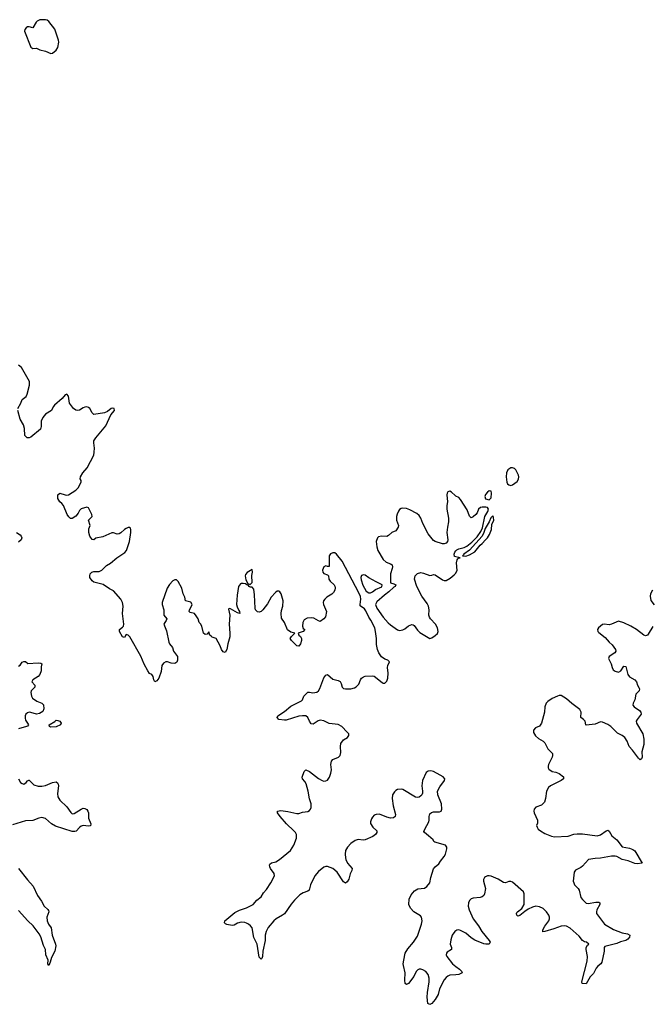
# Model space of a CAD drawing. Header units: inches. Extents: x 2005975 to 2217453, y 644152 to 846769.
# Tile 29 of 162: x 2045144 to 2052185, y 732059 to 743019. Entities that reach past the tile are written whole.
import ezdxf

# ---------------------------------------------------------------- set-up
doc = ezdxf.new("R2010")
doc.units = ezdxf.units.IN
doc.header["$MEASUREMENT"] = 0
for name, color, linetype in [('C0743', 7, 'Continuous'), ('C0744', 7, 'Continuous'), ('C0753', 7, 'Continuous')]:
    doc.layers.add(name, color=color, linetype=linetype)

msp = doc.modelspace()

# ---------------------------------------------------------------- linework, layer by layer
at = {"layer": 'C0743', "color": 6, "elevation": 400}
for points in [[(2045124, 738690), (2045156, 738750), (2045170, 738790), (2045215, 738825), (2045228, 738850), (2045252, 738950), (2045252, 738990), (2045166, 739146), (2045130, 739173)], [(2050000, 732387), (2049930, 732382), (2049910, 732374), (2049890, 732356), (2049870, 732330), (2049817, 732230), (2049800, 732170), (2049770, 732114), (2049730, 732070), (2049710, 732059), (2049688, 732068), (2049679, 732139), (2049683, 732190), (2049703, 732310), (2049703, 732350), (2049691, 732390), (2049663, 732423), (2049630, 732444), (2049610, 732451), (2049590, 732450), (2049577, 732443), (2049557, 732423), (2049530, 732370), (2049470, 732292), (2049450, 732278), (2049436, 732290), (2049429, 732329), (2049434, 732410), (2049415, 732490), (2049414, 732510), (2049429, 732610), (2049435, 732630), (2049463, 732677), (2049528, 732750), (2049570, 732818), (2049616, 732950), (2049623, 732990), (2049617, 733030), (2049605, 733045), (2049530, 733089), (2049494, 733130), (2049477, 733170), (2049478, 733230), (2049501, 733279), (2049537, 733323), (2049577, 733343), (2049650, 733352), (2049676, 733370), (2049709, 733410), (2049720, 733470), (2049751, 733569), (2049770, 733590), (2049810, 733624), (2049828, 733652), (2049870, 733703), (2049884, 733730), (2049899, 733790), (2049897, 733810), (2049882, 733830), (2049763, 733863), (2049752, 733872), (2049745, 733890), (2049696, 733936), (2049648, 733970), (2049644, 733984), (2049652, 734010), (2049699, 734090), (2049703, 734110), (2049701, 734150), (2049710, 734180), (2049727, 734193), (2049750, 734200), (2049818, 734202), (2049835, 734210), (2049844, 734230), (2049840, 734290), (2049798, 734390), (2049795, 734430), (2049819, 734481), (2049874, 734550), (2049875, 734570), (2049856, 734590), (2049824, 734610), (2049750, 734650), (2049722, 734658), (2049690, 734654), (2049670, 734638), (2049629, 734551), (2049619, 734490), (2049628, 734430), (2049626, 734410), (2049620, 734390), (2049610, 734379), (2049590, 734365), (2049570, 734361), (2049550, 734365), (2049410, 734451), (2049390, 734455), (2049350, 734451), (2049330, 734440), (2049314, 734426), (2049294, 734390), (2049288, 734350), (2049302, 734270), (2049328, 734172), (2049323, 734150), (2049304, 734136), (2049270, 734133), (2049230, 734142), (2049150, 734176), (2049110, 734173), (2049090, 734163), (2049070, 734142), (2049058, 734122), (2049048, 734090), (2049049, 734071), (2049073, 734030), (2049120, 733990), (2049121, 733970), (2049106, 733950), (2049073, 733927), (2048990, 733889), (2048966, 733886), (2048910, 733892), (2048877, 733883), (2048830, 733850), (2048793, 733810), (2048771, 733770), (2048766, 733730), (2048769, 733690), (2048774, 733670), (2048794, 733630), (2048845, 733570), (2048841, 733550), (2048823, 733510), (2048806, 733454), (2048790, 733424), (2048770, 733406), (2048750, 733424), (2048676, 733530), (2048631, 733571), (2048570, 733594), (2048550, 733594), (2048530, 733586), (2048470, 733536), (2048430, 733490), (2048380, 733390), (2048366, 733330), (2048350, 733317), (2048298, 733302), (2048263, 733277), (2048202, 733218), (2048166, 733174), (2048090, 733068), (2048069, 733051), (2047997, 733010), (2047971, 732989), (2047910, 732916), (2047887, 732870), (2047878, 732830), (2047878, 732770), (2047850, 732650), (2047848, 732592), (2047839, 732570), (2047830, 732563), (2047810, 732584), (2047787, 732730), (2047750, 732804), (2047730, 732909), (2047714, 732934), (2047692, 732952), (2047670, 732962), (2047649, 732969), (2047610, 732972), (2047570, 732964), (2047530, 732941), (2047510, 732937), (2047450, 732947), (2047434, 732954), (2047425, 732965), (2047427, 732990), (2047540, 733080), (2047592, 733108), (2047670, 733134), (2047744, 733170), (2047783, 733217), (2047830, 733254), (2047859, 733301), (2047890, 733336), (2047940, 733410), (2047980, 733490), (2047977, 733517), (2047936, 733570), (2047928, 733590), (2047925, 733610), (2047930, 733621), (2047946, 733634), (2047994, 733646), (2048036, 733670), (2048157, 733770), (2048196, 733830), (2048224, 733910), (2048225, 733950), (2048215, 733970), (2048197, 733990), (2048115, 734070), (2048043, 734150), (2048014, 734190), (2048013, 734210), (2048050, 734216), (2048130, 734204), (2048230, 734182), (2048250, 734183), (2048290, 734197), (2048350, 734204), (2048370, 734215), (2048382, 734230), (2048390, 734250), (2048387, 734290), (2048368, 734348), (2048355, 734430), (2048332, 734512), (2048319, 734539), (2048290, 734570), (2048287, 734587), (2048310, 734651), (2048330, 734670), (2048370, 734650), (2048470, 734574), (2048510, 734550), (2048530, 734544), (2048550, 734545), (2048570, 734555), (2048594, 734586), (2048609, 734631), (2048613, 734670), (2048606, 734730), (2048613, 734767), (2048630, 734786), (2048691, 734809), (2048710, 734828), (2048718, 734862), (2048713, 734930), (2048718, 734962), (2048750, 735005), (2048793, 735030), (2048809, 735050), (2048806, 735070), (2048790, 735090), (2048728, 735150), (2048690, 735173), (2048590, 735184), (2048530, 735213), (2048490, 735221), (2048466, 735214), (2048410, 735178), (2048390, 735183), (2048370, 735210), (2048350, 735253), (2048329, 735270), (2048292, 735272), (2048250, 735265), (2048110, 735223), (2048090, 735221), (2048027, 735230), (2048010, 735250), (2048016, 735270), (2048090, 735318), (2048163, 735377), (2048281, 735439), (2048293, 735450), (2048307, 735490), (2048350, 735532), (2048370, 735535), (2048407, 735527), (2048429, 735529), (2048450, 735535), (2048471, 735549), (2048485, 735575), (2048530, 735695), (2048550, 735722), (2048570, 735731), (2048630, 735679), (2048690, 735665), (2048710, 735652), (2048724, 735630), (2048732, 735590), (2048750, 735575), (2048770, 735572), (2048830, 735570), (2048870, 735583), (2048890, 735594), (2048919, 735621), (2048936, 735670), (2048949, 735690), (2048970, 735706), (2048990, 735712), (2049070, 735715), (2049090, 735712), (2049180, 735640), (2049190, 735633), (2049210, 735633), (2049230, 735656), (2049243, 735690), (2049247, 735747), (2049237, 735810), (2049240, 735830), (2049259, 735870), (2049241, 735890), (2049210, 735901), (2049170, 735927), (2049143, 735970), (2049125, 736010), (2049114, 736066), (2049115, 736130), (2049106, 736210), (2049097, 736250), (2049054, 736334), (2049029, 736370), (2048998, 736438), (2048981, 736461), (2048935, 736495), (2048932, 736510), (2048941, 736570), (2048937, 736597), (2048919, 736639), (2048733, 736993), (2048670, 737069), (2048650, 737083), (2048630, 737086), (2048605, 737075), (2048588, 737052), (2048590, 736938), (2048587, 736933), (2048570, 736932), (2048550, 736940), (2048531, 736930), (2048516, 736890), (2048519, 736870), (2048530, 736856), (2048570, 736840), (2048582, 736830), (2048584, 736790), (2048598, 736770), (2048645, 736730), (2048653, 736713), (2048655, 736695), (2048653, 736670), (2048638, 736642), (2048617, 736623), (2048563, 736590), (2048540, 736570), (2048527, 736550), (2048522, 736530), (2048526, 736510), (2048560, 736430), (2048549, 736371), (2048530, 736350), (2048490, 736320), (2048470, 736326), (2048417, 736357), (2048390, 736362), (2048344, 736356), (2048310, 736338), (2048295, 736310), (2048290, 736270), (2048301, 736241), (2048316, 736230), (2048301, 736210), (2048242, 736190), (2048251, 736170), (2048270, 736155), (2048280, 736130), (2048281, 736110), (2048270, 736070), (2048250, 736046), (2048230, 736050), (2048168, 736110), (2048155, 736130), (2048168, 736152), (2048206, 736190), (2048163, 736203), (2048126, 736226), (2048092, 736310), (2048059, 736359), (2048053, 736410), (2048057, 736443), (2048072, 736492), (2048075, 736550), (2048054, 736630), (2048040, 736650), (2048030, 736658), (2048010, 736658), (2047990, 736643), (2047942, 736590), (2047902, 736518), (2047850, 736451), (2047830, 736433), (2047810, 736423), (2047790, 736427), (2047770, 736449), (2047764, 736470), (2047759, 736618), (2047750, 736682), (2047730, 736702), (2047710, 736702), (2047698, 736710), (2047686, 736726), (2047671, 736729), (2047659, 736739), (2047630, 736745), (2047610, 736743), (2047602, 736738), (2047581, 736710), (2047566, 736613), (2047558, 736510), (2047563, 736483), (2047582, 736442), (2047591, 736430), (2047594, 736410), (2047570, 736417), (2047490, 736463), (2047475, 736465), (2047470, 736458), (2047482, 736390), (2047476, 736290), (2047484, 736190), (2047482, 736150), (2047459, 736070), (2047448, 736010), (2047430, 735974), (2047410, 735981), (2047390, 736009), (2047374, 736050), (2047331, 736131), (2047287, 736147), (2047276, 736156), (2047262, 736170), (2047250, 736206), (2047230, 736178), (2047210, 736177), (2047190, 736190), (2047171, 736270), (2047156, 736296), (2047142, 736310), (2047129, 736350), (2047110, 736385), (2047090, 736409), (2047041, 736421), (2047029, 736430), (2047033, 736450), (2047058, 736490), (2047065, 736510), (2047050, 736534), (2046989, 736550), (2046982, 736590), (2046965, 736630), (2046948, 736690), (2046907, 736767), (2046890, 736785), (2046870, 736783), (2046850, 736772), (2046810, 736733), (2046785, 736690), (2046731, 736530), (2046731, 736510), (2046749, 736450), (2046748, 736390), (2046781, 736350), (2046774, 736330), (2046758, 736310), (2046750, 736290), (2046777, 736217), (2046804, 736090), (2046811, 736071), (2046844, 736030), (2046857, 735990), (2046901, 735930), (2046902, 735890), (2046893, 735867), (2046870, 735852), (2046830, 735857), (2046790, 735870), (2046770, 735870), (2046743, 735857), (2046728, 735832), (2046717, 735763), (2046693, 735690), (2046670, 735660), (2046649, 735650), (2046636, 735670), (2046629, 735710), (2046614, 735730), (2046590, 735743), (2046570, 735770), (2046530, 735847), (2046494, 735934), (2046370, 736149), (2046350, 736169), (2046330, 736174), (2046310, 736142), (2046290, 736150), (2046254, 736210), (2046256, 736230), (2046290, 736259), (2046298, 736270), (2046302, 736290), (2046288, 736410), (2046295, 736490), (2046288, 736530), (2046270, 736568), (2046190, 736660), (2046144, 736684), (2046074, 736734), (2045970, 736760), (2045950, 736772), (2045926, 736810), (2045924, 736830), (2045929, 736851), (2045949, 736870), (2045970, 736876), (2046030, 736878), (2046057, 736890), (2046110, 736944), (2046156, 736970), (2046227, 737030), (2046316, 737090), (2046332, 737110), (2046367, 737210), (2046383, 737310), (2046382, 737342), (2046378, 737358), (2046366, 737366), (2046350, 737365), (2046330, 737355), (2046310, 737344), (2046270, 737306), (2046250, 737295), (2046230, 737293), (2046190, 737308), (2046170, 737308), (2046070, 737261), (2045993, 737247), (2045970, 737229), (2045950, 737233), (2045925, 737270), (2045912, 737310), (2045915, 737350), (2045928, 737390), (2045909, 737450), (2045952, 737490), (2045949, 737510), (2045910, 737584), (2045890, 737592), (2045830, 737574), (2045810, 737556), (2045795, 737525), (2045769, 737491), (2045730, 737467), (2045710, 737467), (2045690, 737484), (2045674, 737510), (2045632, 737612), (2045614, 737634), (2045590, 737652), (2045568, 737690), (2045570, 737730), (2045590, 737747), (2045650, 737729), (2045670, 737728), (2045688, 737732), (2045770, 737784), (2045796, 737810), (2045827, 737870), (2045829, 737890), (2045816, 737910), (2045820, 737930), (2045846, 737974), (2045896, 738030), (2045968, 738170), (2045975, 738205), (2045976, 738250), (2045968, 738310), (2045970, 738331), (2045990, 738366), (2046030, 738408), (2046102, 738498), (2046158, 738622), (2046198, 738670), (2046197, 738690), (2046174, 738694), (2046161, 738690), (2046121, 738659), (2046090, 738643), (2045970, 738623), (2045950, 738642), (2045925, 738690), (2045910, 738702), (2045890, 738708), (2045870, 738706), (2045850, 738698), (2045810, 738671), (2045790, 738668), (2045770, 738671), (2045742, 738690), (2045697, 738750), (2045689, 738830), (2045670, 738849), (2045650, 738843), (2045616, 738804), (2045530, 738730), (2045516, 738710), (2045500, 738670), (2045433, 738627), (2045401, 738590), (2045384, 738550), (2045385, 738490), (2045377, 738463), (2045270, 738373), (2045250, 738364), (2045226, 738366), (2045202, 738390), (2045199, 738470), (2045185, 738510), (2045150, 738572), (2045122, 738670)], [(2050000, 737717), (2049990, 737723), (2049950, 737759), (2049930, 737770), (2049910, 737765), (2049902, 737750), (2049900, 737730), (2049906, 737654), (2049898, 737610), (2049898, 737570), (2049915, 737470), (2049915, 737430), (2049904, 737370), (2049900, 737310), (2049908, 737230), (2049905, 737210), (2049890, 737193), (2049870, 737186), (2049850, 737185), (2049770, 737210), (2049750, 737221), (2049690, 737298), (2049630, 737410), (2049608, 737470), (2049590, 737500), (2049563, 737523), (2049485, 737565), (2049450, 737577), (2049410, 737583), (2049390, 737579), (2049373, 737567), (2049359, 737550), (2049344, 737516), (2049338, 737490), (2049337, 737450), (2049361, 737390), (2049357, 737370), (2049331, 737330), (2049287, 737310), (2049250, 737276), (2049230, 737267), (2049170, 737270), (2049139, 737261), (2049125, 737250), (2049112, 737210), (2049119, 737150), (2049131, 737110), (2049190, 737010), (2049222, 736982), (2049270, 736964), (2049290, 736950), (2049294, 736930), (2049290, 736910), (2049272, 736850), (2049272, 736752), (2049310, 736741), (2049331, 736730), (2049325, 736710), (2049310, 736703), (2049252, 736650), (2049205, 736615), (2049120, 736540), (2049105, 736510), (2049118, 736470), (2049189, 736368), (2049246, 736306), (2049270, 736284), (2049350, 736227), (2049370, 736221), (2049410, 736227), (2049430, 736238), (2049470, 736273), (2049510, 736286), (2049524, 736284), (2049536, 736276), (2049570, 736225), (2049597, 736197), (2049710, 736131), (2049730, 736137), (2049770, 736164), (2049793, 736187), (2049800, 736210), (2049795, 736250), (2049772, 736292), (2049718, 736350), (2049706, 736370), (2049699, 736390), (2049701, 736450), (2049696, 736490), (2049681, 736521), (2049621, 736601), (2049564, 736710), (2049539, 736790), (2049546, 736830), (2049570, 736853), (2049610, 736864), (2049639, 736859), (2049710, 736834), (2049730, 736835), (2049750, 736845), (2049770, 736838), (2049850, 736784), (2049870, 736777), (2049890, 736775), (2049936, 736804), (2049980, 736840), (2050000, 736860), (2050000, 736861)], [(2045110, 737312), (2045150, 737284), (2045162, 737270), (2045169, 737250), (2045159, 737230), (2045130, 737205)], [(2050000, 737041), (2049985, 737045), (2049980, 737070), (2049987, 737093), (2050000, 737108)], [(2045130, 735823), (2045150, 735835), (2045170, 735867), (2045190, 735876), (2045210, 735874), (2045234, 735854), (2045350, 735861), (2045378, 735858), (2045391, 735850), (2045383, 735817), (2045382, 735770), (2045370, 735732), (2045350, 735710), (2045292, 735670), (2045281, 735650), (2045312, 735610), (2045312, 735590), (2045272, 735550), (2045270, 735530), (2045276, 735490), (2045288, 735468), (2045334, 735434), (2045391, 735411), (2045410, 735392), (2045413, 735347), (2045402, 735318), (2045363, 735297), (2045330, 735290), (2045270, 735308), (2045250, 735310), (2045230, 735304), (2045214, 735290), (2045206, 735270), (2045204, 735244), (2045210, 735221), (2045233, 735190), (2045242, 735170), (2045230, 735156), (2045221, 735150), (2045130, 735125)], [(2045132, 734570), (2045155, 734530), (2045170, 734517), (2045189, 734509), (2045216, 734530), (2045230, 734548), (2045247, 734553), (2045250, 734553), (2045270, 734537), (2045303, 734503), (2045350, 734486), (2045390, 734487), (2045430, 734495), (2045510, 734529), (2045550, 734537), (2045566, 734526), (2045574, 734510), (2045576, 734490), (2045566, 734406), (2045570, 734370), (2045592, 734332), (2045670, 734258), (2045713, 734193), (2045730, 734181), (2045750, 734182), (2045828, 734232), (2045850, 734241), (2045870, 734238), (2045890, 734226), (2045904, 734210), (2045911, 734190), (2045911, 734131), (2045936, 734070), (2045933, 734047), (2045910, 734043), (2045850, 734048), (2045830, 734042), (2045810, 734028), (2045773, 733987), (2045758, 733982), (2045730, 733984), (2045544, 734044), (2045497, 734070), (2045430, 734128), (2045390, 734137), (2045356, 734130), (2045290, 734105), (2045210, 734103), (2045064, 734056)], [(2045130, 733570), (2045230, 733444), (2045296, 733376), (2045342, 733270), (2045388, 733208), (2045416, 733150), (2045456, 733116), (2045464, 733104), (2045468, 733090), (2045445, 733030), (2045449, 732990), (2045465, 732950), (2045494, 732910), (2045504, 732830), (2045543, 732730), (2045546, 732710), (2045534, 732650), (2045498, 732582), (2045485, 732530), (2045470, 732493), (2045458, 732510), (2045460, 732550), (2045436, 732610), (2045431, 732670), (2045410, 732715), (2045378, 732810), (2045362, 732842), (2045294, 732934), (2045234, 732990), (2045130, 733104)], [(2050000, 732878), (2049989, 732871), (2049959, 732830), (2049944, 732776), (2049937, 732730), (2049949, 732690), (2049950, 732670), (2049901, 732639), (2049893, 732630), (2049889, 732610), (2049897, 732590), (2049963, 732510), (2050000, 732481)]]:
    msp.add_lwpolyline(points, dxfattribs=at)
for points in [[(2047730, 736898), (2047675, 736865), (2047657, 736843), (2047655, 736830), (2047663, 736783), (2047685, 736745), (2047710, 736731), (2047730, 736754), (2047729, 736831), (2047737, 736870)], [(2048970, 736841), (2048950, 736831), (2048942, 736810), (2048944, 736784), (2048965, 736725), (2048999, 736659), (2049030, 736638), (2049050, 736639), (2049070, 736649), (2049103, 736677), (2049173, 736707), (2049179, 736730), (2049110, 736761), (2049030, 736806), (2048990, 736835)], [(2045486, 735146), (2045475, 735150), (2045474, 735170), (2045534, 735206), (2045550, 735221), (2045570, 735220), (2045590, 735210), (2045607, 735190), (2045597, 735170), (2045550, 735148)]]:
    msp.add_lwpolyline(points, close=True, dxfattribs=at)
at = {"layer": 'C0744', "color": 6, "elevation": 400}
msp.add_lwpolyline([(2045430, 743019), (2045370, 743017), (2045339, 743001), (2045329, 742991), (2045290, 742927), (2045250, 742941), (2045230, 742940), (2045216, 742930), (2045202, 742910), (2045196, 742890), (2045270, 742714), (2045290, 742700), (2045330, 742702), (2045370, 742684), (2045430, 742669), (2045490, 742642), (2045510, 742647), (2045550, 742681), (2045567, 742710), (2045579, 742770), (2045577, 742790), (2045534, 742914), (2045470, 742998), (2045450, 743013)], close=True, dxfattribs=at)
at = {"layer": 'C0753', "color": 6, "elevation": 400}
for points in [[(2050629, 738031), (2050610, 738030), (2050578, 738010), (2050563, 737977), (2050559, 737930), (2050566, 737870), (2050574, 737854), (2050590, 737840), (2050610, 737834), (2050630, 737840), (2050680, 737880), (2050696, 737904), (2050700, 737930), (2050696, 737950), (2050666, 738010), (2050650, 738025)], [(2050370, 737774), (2050350, 737760), (2050330, 737735), (2050322, 737710), (2050330, 737686), (2050370, 737675), (2050390, 737696), (2050394, 737750), (2050390, 737772)], [(2050410, 737495), (2050387, 737473), (2050371, 737429), (2050325, 737355), (2050311, 737310), (2050290, 737271), (2050150, 737113), (2050088, 737070), (2050083, 737057), (2050072, 737050), (2050110, 737049), (2050150, 737064), (2050210, 737097), (2050270, 737170), (2050292, 737188), (2050329, 737231), (2050350, 737250), (2050373, 737287), (2050396, 737344), (2050399, 737401), (2050420, 737450), (2050419, 737479)]]:
    msp.add_lwpolyline(points, close=True, dxfattribs=at)
for points in [[(2050000, 737108), (2050010, 737119), (2050031, 737129), (2050090, 737143), (2050120, 737160), (2050176, 737204), (2050237, 737263), (2050278, 737322), (2050297, 737363), (2050320, 737490), (2050356, 737544), (2050362, 737570), (2050350, 737590), (2050334, 737594), (2050290, 737593), (2050272, 737588), (2050252, 737570), (2050235, 737530), (2050222, 737510), (2050190, 737485), (2050170, 737476), (2050150, 737492), (2050124, 737564), (2050050, 737678), (2050030, 737701), (2050000, 737717)], [(2050000, 736861), (2050013, 736887), (2050006, 736974), (2050014, 737006), (2050021, 737019), (2050032, 737028), (2050046, 737030), (2050000, 737041)], [(2052186, 736670), (2052165, 736630), (2052162, 736602), (2052170, 736555), (2052206, 736507)], [(2052190, 736265), (2052140, 736180), (2052130, 736169), (2052110, 736160), (2052090, 736170), (2052010, 736230), (2051945, 736270), (2051870, 736305), (2051810, 736324), (2051730, 736289), (2051705, 736285), (2051650, 736291), (2051630, 736286), (2051585, 736250), (2051575, 736230), (2051580, 736210), (2051590, 736198), (2051662, 736142), (2051704, 736090), (2051739, 736059), (2051775, 736010), (2051780, 735990), (2051769, 735971), (2051705, 735930), (2051699, 735910), (2051729, 735849), (2051737, 735810), (2051750, 735781), (2051770, 735768), (2051810, 735757), (2051836, 735770), (2051870, 735824), (2051890, 735821), (2051912, 735730), (2051930, 735706), (2051992, 735670), (2052010, 735650), (2052020, 735610), (2052039, 735579), (2052042, 735570), (2052037, 735550), (2052003, 735510), (2051990, 735450), (2051971, 735410), (2051967, 735390), (2051982, 735370), (2052041, 735330), (2052057, 735310), (2052061, 735290), (2052015, 735230), (2052006, 735210), (2052009, 735190), (2052080, 735070), (2052092, 735010), (2052091, 734950), (2052067, 734870), (2052071, 734810), (2052066, 734790), (2052050, 734780), (2052030, 734799), (2051966, 734890), (2051928, 734930), (2051904, 734990), (2051878, 735030), (2051850, 735050), (2051797, 735077), (2051722, 735150), (2051690, 735173), (2051630, 735199), (2051610, 735203), (2051550, 735176), (2051450, 735165), (2051445, 735170), (2051436, 735210), (2051419, 735230), (2051390, 735250), (2051395, 735310), (2051380, 735340), (2051290, 735407), (2051230, 735461), (2051170, 735496), (2051150, 735496), (2051130, 735491), (2051070, 735464), (2051022, 735430), (2051005, 735410), (2050989, 735370), (2050985, 735310), (2050950, 735190), (2050930, 735157), (2050885, 735135), (2050862, 735110), (2050864, 735084), (2050886, 735046), (2050917, 735017), (2050972, 734990), (2050990, 734970), (2051023, 734903), (2051073, 734850), (2051074, 734830), (2051070, 734810), (2051030, 734730), (2051025, 734710), (2051027, 734690), (2051035, 734675), (2051069, 734649), (2051110, 734642), (2051147, 734627), (2051195, 734590), (2051195, 734570), (2051170, 734550), (2051052, 734490), (2051029, 734471), (2051007, 734430), (2050997, 734350), (2050984, 734310), (2050950, 734277), (2050890, 734252), (2050871, 734230), (2050867, 734210), (2050870, 734190), (2050906, 734110), (2050906, 734074), (2050895, 734050), (2050902, 734030), (2050916, 734010), (2050939, 733990), (2050990, 733959), (2051064, 733930), (2051096, 733924), (2051250, 733932), (2051310, 733952), (2051350, 733957), (2051410, 733956), (2051570, 733934), (2051610, 733945), (2051670, 733992), (2051690, 733998), (2051705, 733985), (2051734, 733934), (2051790, 733889), (2051850, 733813), (2051930, 733797), (2051970, 733781), (2051990, 733767), (2052072, 733630), (2052017, 733623), (2051990, 733625), (2051915, 733655), (2051850, 733673), (2051790, 733704), (2051770, 733709), (2051730, 733708), (2051610, 733685), (2051550, 733682), (2051475, 733670), (2051410, 733598), (2051390, 733582), (2051330, 733551), (2051315, 733530), (2051305, 733430), (2051310, 733410), (2051320, 733390), (2051359, 733350), (2051372, 733330), (2051389, 733250), (2051407, 733227), (2051450, 733185), (2051470, 733182), (2051556, 733196), (2051590, 733195), (2051602, 733190), (2051600, 733170), (2051568, 733110), (2051563, 733090), (2051564, 733070), (2051653, 732953), (2051753, 732893), (2051850, 732855), (2051910, 732843), (2051936, 732830), (2051932, 732808), (2051914, 732786), (2051890, 732771), (2051830, 732754), (2051790, 732737), (2051657, 732703), (2051649, 732691), (2051650, 732650), (2051625, 732530), (2051612, 732510), (2051577, 732483), (2051559, 732461), (2051530, 732404), (2051495, 732365), (2051450, 732287), (2051406, 732290), (2051399, 732310), (2051459, 732541), (2051463, 732590), (2051449, 732670), (2051450, 732690), (2051463, 732717), (2051479, 732730), (2051452, 732750), (2051430, 732756), (2051410, 732770), (2051370, 732816), (2051270, 732906), (2051230, 732928), (2051210, 732932), (2051170, 732930), (2051090, 732898), (2050990, 732868), (2050967, 732867), (2050965, 732890), (2050989, 732930), (2051035, 732990), (2051041, 733010), (2051041, 733030), (2051034, 733050), (2051007, 733090), (2050970, 733126), (2050930, 733146), (2050890, 733152), (2050850, 733141), (2050802, 733118), (2050766, 733094), (2050710, 733047), (2050690, 733041), (2050684, 733044), (2050677, 733050), (2050672, 733070), (2050678, 733082), (2050683, 733090), (2050733, 733127), (2050758, 733170), (2050760, 733270), (2050758, 733290), (2050751, 733310), (2050630, 733418), (2050610, 733426), (2050590, 733425), (2050550, 733413), (2050530, 733415), (2050470, 733452), (2050390, 733486), (2050370, 733489), (2050352, 733488), (2050330, 733477), (2050319, 733470), (2050307, 733450), (2050306, 733430), (2050327, 733350), (2050316, 733290), (2050309, 733270), (2050290, 733255), (2050270, 733249), (2050190, 733242), (2050168, 733232), (2050150, 733215), (2050138, 733190), (2050135, 733150), (2050146, 733110), (2050190, 733010), (2050251, 732931), (2050286, 732870), (2050369, 732770), (2050380, 732750), (2050371, 732730), (2050333, 732727), (2050310, 732731), (2050210, 732773), (2050170, 732799), (2050111, 732851), (2050050, 732882), (2050030, 732887), (2050010, 732884), (2050000, 732878)], [(2050000, 732481), (2050041, 732450), (2050061, 732430), (2050068, 732410), (2050030, 732390), (2050000, 732387)]]:
    msp.add_lwpolyline(points, dxfattribs=at)

doc.saveas('drawing.dxf')
